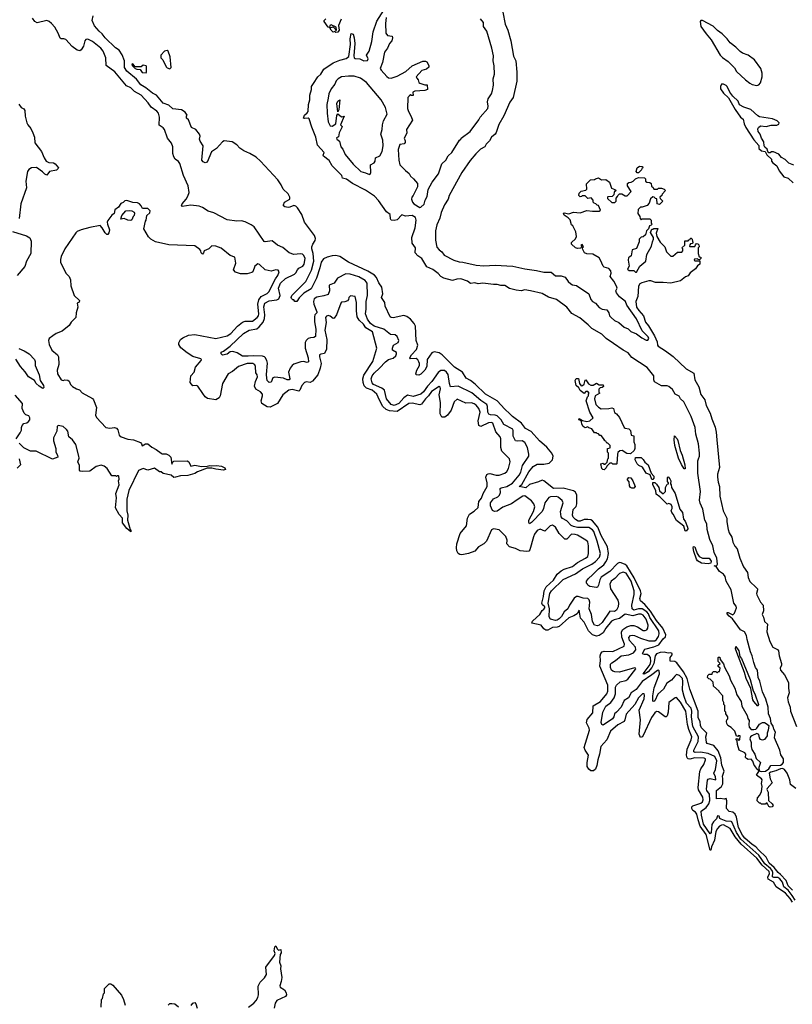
# Model space of a CAD drawing. Extents: x 2386897 to 2565480, y 579156 to 761880.
# Tile 67 of 191: x 2447511 to 2455608, y 697665 to 707975. Entities that reach past the tile are written whole.
import ezdxf

# ---------------------------------------------------------------- set-up
doc = ezdxf.new("R2010")
doc.units = 0

msp = doc.modelspace()

# ---------------------------------------------------------------- linework, layer by layer
at = {"layer": '0CON10XD'}
for points in [[(2450657, 705375), (2450623, 705267), (2450565, 705156), (2450490, 705110), (2450439, 705061), (2450415, 705024), (2450394, 705024), (2450385, 705040), (2450375, 705040), (2450360, 705055), (2450357, 705065), (2450364, 705085), (2450510, 705235), (2450569, 705351), (2450592, 705445), (2450587, 705525), (2450571, 705575), (2450571, 705595), (2450582, 705625), (2450609, 705661), (2450612, 705685), (2450602, 705715), (2450495, 705855), (2450466, 705935), (2450423, 706005), (2450405, 706021), (2450385, 706028), (2450342, 706012), (2450325, 706009), (2450291, 706015), (2450277, 706025), (2450274, 706035), (2450285, 706065), (2450341, 706095), (2450343, 706115), (2450325, 706150), (2450271, 706201), (2450251, 706245), (2450215, 706298), (2450035, 706494), (2449988, 706535), (2449924, 706575), (2449861, 706601), (2449819, 706629), (2449785, 706665), (2449736, 706696), (2449655, 706705), (2449635, 706696), (2449573, 706627), (2449520, 706590), (2449476, 706484), (2449454, 706476), (2449434, 706485), (2449419, 706505), (2449434, 706655), (2449402, 706702), (2449396, 706725), (2449402, 706755), (2449396, 706776), (2449356, 706826), (2449312, 706845), (2449280, 706925), (2449260, 706945), (2449260, 706965), (2449267, 706975), (2449246, 707006), (2449205, 707032), (2449115, 707043), (2449075, 707081), (2449015, 707102), (2448944, 707184), (2448901, 707205), (2448832, 707262), (2448782, 707292), (2448735, 707353), (2448635, 707436), (2448611, 707475), (2448610, 707545), (2448586, 707606), (2448553, 707655), (2448515, 707679), (2448407, 707785), (2448376, 707826), (2448345, 707853), (2448295, 707912), (2448272, 707965), (2448280, 708015)], [(2453735, 704583), (2453656, 704635), (2453611, 704681), (2453505, 704740), (2453469, 704779), (2453382, 704852), (2453298, 704898), (2453246, 704966), (2453135, 705046), (2453051, 705071), (2452985, 705108), (2452865, 705136), (2452805, 705146), (2452765, 705137), (2452715, 705143), (2452645, 705160), (2452595, 705190), (2452552, 705192), (2452515, 705203), (2452475, 705202), (2452365, 705216), (2452315, 705208), (2452279, 705219), (2452235, 705214), (2452205, 705237), (2452135, 705262), (2452092, 705258), (2452045, 705244), (2451955, 705267), (2451924, 705284), (2451897, 705317), (2451839, 705359), (2451777, 705387), (2451725, 705475), (2451682, 705502), (2451654, 705534), (2451658, 705585), (2451623, 705635), (2451620, 705695), (2451654, 705795), (2451666, 705875), (2451659, 705905), (2451625, 705923), (2451555, 705918), (2451515, 705930), (2451465, 705880), (2451435, 705871), (2451405, 705874), (2451395, 705890), (2451392, 705935), (2451355, 705964), (2451270, 706080), (2451228, 706128), (2451135, 706191), (2451000, 706260), (2450935, 706305), (2450895, 706314), (2450888, 706345), (2450785, 706445), (2450755, 706499), (2450694, 706545), (2450691, 706555), (2450701, 706585), (2450632, 706662), (2450613, 706745), (2450571, 706851), (2450545, 706935), (2450535, 706944), (2450495, 706939), (2450484, 706944), (2450494, 706975), (2450525, 706998), (2450533, 707015), (2450539, 707085), (2450553, 707135), (2450553, 707185), (2450569, 707245), (2450569, 707275), (2450591, 707305), (2450637, 707375), (2450666, 707404), (2450698, 707455), (2450795, 707522), (2450865, 707551), (2450932, 707568), (2450959, 707591), (2450979, 707715), (2450975, 707775), (2450985, 707830), (2451005, 707822), (2451015, 707785), (2451022, 707725), (2451013, 707595), (2451017, 707577), (2451025, 707570), (2451074, 707564), (2451118, 707545), (2451155, 707546), (2451164, 707565), (2451146, 707605), (2451174, 707646), (2451202, 707748), (2451215, 707847), (2451255, 707958), (2451326, 708074)], [(2452575, 708054), (2452599, 707929), (2452625, 707865), (2452656, 707755), (2452684, 707594), (2452710, 707545), (2452722, 707425), (2452719, 707331), (2452681, 707159), (2452648, 707112), (2452585, 706968), (2452531, 706879), (2452503, 706795), (2452492, 706775), (2452456, 706744), (2452435, 706705), (2452400, 706670), (2452384, 706645), (2452341, 706619), (2452290, 706570), (2452231, 706499), (2452146, 706375), (2452013, 706135), (2452000, 706095), (2451963, 706037), (2451927, 705955), (2451913, 705895), (2451884, 705825), (2451870, 705765), (2451868, 705665), (2451884, 705594), (2451905, 705564), (2451935, 705545), (2451958, 705508), (2452062, 705455), (2452115, 705439), (2452155, 705436), (2452295, 705405), (2452375, 705398), (2452495, 705403), (2452677, 705393), (2452805, 705365), (2452925, 705350), (2453005, 705330), (2453081, 705331), (2453125, 705294), (2453185, 705291), (2453227, 705277), (2453258, 705235), (2453285, 705210), (2453305, 705200), (2453345, 705193), (2453475, 705105), (2453495, 705045), (2453514, 705024), (2453545, 705005), (2453585, 704961), (2453615, 704943), (2453665, 704938), (2453685, 704905), (2453692, 704875), (2453708, 704855), (2453745, 704826), (2453789, 704805), (2453846, 704755), (2453886, 704736), (2453915, 704709), (2453975, 704685), (2454032, 704642), (2454075, 704618), (2454095, 704619), (2454103, 704635), (2454096, 704655), (2454035, 704715), (2453975, 704844), (2453873, 704985), (2453861, 705025), (2453795, 705073), (2453765, 705115), (2453758, 705135), (2453771, 705165), (2453766, 705185), (2453736, 705236), (2453698, 705285), (2453709, 705321), (2453706, 705346), (2453685, 705371), (2453635, 705384), (2453625, 705394), (2453598, 705458), (2453582, 705482), (2453518, 705518), (2453455, 705524), (2453431, 705535), (2453410, 705575), (2453412, 705588), (2453420, 705595), (2453405, 705620), (2453390, 705615), (2453400, 705605), (2453398, 705592), (2453387, 705583), (2453355, 705580), (2453335, 705587), (2453295, 705623), (2453295, 705640), (2453335, 705680), (2453347, 705705), (2453338, 705755), (2453307, 705817), (2453292, 705825), (2453280, 705880), (2453260, 705900), (2453217, 705927), (2453208, 705945), (2453215, 705952), (2453265, 705943), (2453315, 705960), (2453385, 705952), (2453455, 705978), (2453515, 705970), (2453585, 705970), (2453598, 705982), (2453578, 706028), (2453562, 706032), (2453548, 706048), (2453532, 706052), (2453520, 706065), (2453520, 706085), (2453498, 706108), (2453465, 706102), (2453435, 706130), (2453405, 706130), (2453398, 706122), (2453385, 706120), (2453370, 706135), (2453375, 706160), (2453395, 706180), (2453445, 706190), (2453455, 706200), (2453450, 706255), (2453493, 706297), (2453535, 706300), (2453545, 706310), (2453575, 706318), (2453608, 706298), (2453655, 706302), (2453690, 706275), (2453712, 706212), (2453748, 706198), (2453760, 706185), (2453742, 706168), (2453738, 706142), (2453718, 706122), (2453675, 706120), (2453670, 706115), (2453672, 706102), (2453715, 706060), (2453748, 706062), (2453760, 706075), (2453760, 706105), (2453777, 706123), (2453780, 706135), (2453798, 706152), (2453822, 706152), (2453855, 706132), (2453878, 706132), (2453920, 706175), (2453880, 706235), (2453882, 706258), (2453895, 706270), (2453917, 706273), (2453940, 706285), (2453965, 706308), (2453995, 706322), (2454058, 706318), (2454068, 706308), (2454070, 706285), (2454082, 706272), (2454115, 706270), (2454128, 706258), (2454133, 706233), (2454148, 706218), (2454155, 706200), (2454195, 706200), (2454205, 706210), (2454235, 706210), (2454265, 706200), (2454280, 706185), (2454242, 706148), (2454240, 706135), (2454220, 706115), (2454222, 706102), (2454250, 706075), (2454215, 706040), (2454190, 706045), (2454188, 706098), (2454172, 706102), (2454158, 706118), (2454145, 706120), (2454122, 706098), (2454107, 706053), (2454085, 706030), (2454035, 706010), (2454015, 706010), (2453993, 705987), (2453990, 705945), (2454010, 705915), (2454012, 705892), (2454025, 705880), (2454035, 705890), (2454115, 705890), (2454130, 705875), (2454130, 705845), (2454140, 705835), (2454128, 705822), (2454110, 705815), (2454100, 705785), (2454080, 705765), (2454068, 705722), (2454045, 705700), (2454022, 705698), (2454003, 705677), (2454002, 705648), (2453975, 705580), (2453930, 705565), (2453917, 705503), (2453905, 705490), (2453890, 705485), (2453888, 705455), (2453898, 705395), (2453882, 705362), (2453898, 705348), (2453945, 705348), (2453965, 705330), (2453975, 705330), (2454008, 705395), (2454072, 705445), (2454083, 705515), (2454132, 705605), (2454141, 705649), (2454152, 705675), (2454152, 705695), (2454122, 705745), (2454135, 705780), (2454145, 705780), (2454155, 705790), (2454198, 705788), (2454182, 705738), (2454186, 705706), (2454224, 705644), (2454272, 705595), (2454290, 705545), (2454335, 705500), (2454355, 705500), (2454405, 705540), (2454448, 705542), (2454460, 705555), (2454460, 705575), (2454450, 705585), (2454480, 705615), (2454482, 705658), (2454515, 705660), (2454522, 705668), (2454538, 705672), (2454542, 705688), (2454548, 705688), (2454557, 705677), (2454562, 705652), (2454570, 705645), (2454558, 705632), (2454542, 705628), (2454532, 705618), (2454530, 705605), (2454535, 705600), (2454585, 705600), (2454592, 705618), (2454605, 705630), (2454618, 705628), (2454628, 705618), (2454630, 705595), (2454620, 705585), (2454620, 705525), (2454632, 705492), (2454648, 705488), (2454650, 705475), (2454635, 705460), (2454622, 705462), (2454615, 705470), (2454582, 705468), (2454580, 705455), (2454585, 705450), (2454638, 705448), (2454638, 705415), (2454614, 705396), (2454592, 705365), (2454538, 705325), (2454515, 705293), (2454489, 705281), (2454435, 705239), (2454335, 705216), (2454254, 705224), (2454175, 705223), (2454125, 705241), (2454105, 705241), (2454030, 705220), (2454011, 705209), (2453997, 705185), (2453987, 705075), (2453968, 705025), (2453975, 704965), (2453998, 704928), (2454048, 704875), (2454068, 704808), (2454099, 704769), (2454162, 704665), (2454192, 704602), (2454195, 704565), (2454202, 704555), (2454279, 704509), (2454359, 704449), (2454495, 704318), (2454576, 704275), (2454585, 704205), (2454629, 704129), (2454650, 704050), (2454690, 703995), (2454706, 703935), (2454747, 703855), (2454764, 703794), (2454798, 703708), (2454810, 703655), (2454815, 703575), (2454843, 703285), (2454825, 703215), (2454823, 703183), (2454831, 703131), (2454845, 703085), (2454847, 702985), (2454882, 702832), (2454921, 702755), (2454920, 702715), (2454934, 702635), (2454945, 702600), (2454974, 702555), (2454984, 702504), (2455005, 702461), (2455029, 702435), (2455056, 702335), (2455096, 702246), (2455138, 702185), (2455146, 702135), (2455162, 702092), (2455228, 702028), (2455241, 702015), (2455242, 702005), (2455232, 701965), (2455235, 701951), (2455275, 701875), (2455303, 701843), (2455304, 701785), (2455290, 701745), (2455307, 701717), (2455315, 701674), (2455347, 701645), (2455342, 701565), (2455372, 701465), (2455403, 701403), (2455451, 701381), (2455463, 701365), (2455468, 701315), (2455495, 701235), (2455495, 701215), (2455481, 701185), (2455484, 701165), (2455524, 701115), (2455568, 701035), (2455566, 700975), (2455575, 700925), (2455557, 700875), (2455563, 700833), (2455584, 700775), (2455588, 700735), (2455653, 700573)], [(2449905, 704452), (2449845, 704453), (2449791, 704485), (2449745, 704500), (2449715, 704496), (2449685, 704474), (2449635, 704461), (2449622, 704475), (2449622, 704495), (2449646, 704504), (2449715, 704557), (2449855, 704689), (2449915, 704722), (2449995, 704738), (2450022, 704758), (2450061, 704809), (2450075, 704845), (2450079, 704885), (2450071, 704969), (2450081, 705005), (2450125, 705032), (2450205, 705042), (2450228, 705052), (2450240, 705085), (2450223, 705165), (2450244, 705215), (2450297, 705263), (2450390, 705310), (2450406, 705325), (2450423, 705357), (2450436, 705374), (2450478, 705395), (2450492, 705415), (2450502, 705475), (2450489, 705505), (2450475, 705518), (2450455, 705523), (2450385, 705516), (2450335, 705534), (2450268, 705588), (2450213, 705613), (2450155, 705658), (2450085, 705647), (2450072, 705652), (2449967, 705807), (2449938, 705828), (2449875, 705857), (2449835, 705869), (2449785, 705866), (2449685, 705880), (2449545, 705951), (2449485, 705970), (2449428, 706008), (2449392, 706022), (2449305, 706033), (2449215, 706020), (2449207, 706027), (2449212, 706045), (2449254, 706095), (2449273, 706127), (2449286, 706165), (2449278, 706235), (2449228, 706345), (2449190, 706470), (2449175, 706490), (2449141, 706515), (2449125, 706540), (2449115, 706575), (2449115, 706645), (2449102, 706682), (2449060, 706735), (2449029, 706825), (2449013, 706843), (2448971, 706871), (2448975, 706955), (2448965, 706995), (2448948, 707018), (2448889, 707059), (2448859, 707105), (2448785, 707184), (2448713, 707223), (2448675, 707262), (2448631, 707281), (2448508, 707428), (2448416, 707496), (2448412, 707575), (2448385, 707644), (2448362, 707675), (2448275, 707747), (2448225, 707772), (2448205, 707769), (2448195, 707755), (2448181, 707699), (2448155, 707660), (2448141, 707649), (2448115, 707657), (2448062, 707695), (2447995, 707767), (2447975, 707775), (2447947, 707775), (2447935, 707782), (2447914, 707835), (2447878, 707895), (2447846, 707935), (2447821, 707955), (2447795, 707966), (2447695, 707943), (2447668, 707955), (2447645, 707990)], [(2450879, 707981), (2450852, 707915), (2450860, 707865), (2450845, 707843), (2450825, 707842), (2450815, 707850), (2450797, 707843), (2450774, 707865), (2450762, 707888), (2450795, 707900), (2450818, 707878), (2450825, 707860), (2450830, 707865), (2450828, 707898), (2450775, 707922), (2450760, 707915), (2450758, 707892), (2450745, 707898), (2450702, 707955), (2450702, 707968), (2450720, 707985)], [(2451351, 707999), (2451344, 707935), (2451347, 707835), (2451365, 707809), (2451413, 707803), (2451417, 707785), (2451409, 707755), (2451386, 707724), (2451364, 707676), (2451333, 707635), (2451312, 707525), (2451289, 707465), (2451299, 707445), (2451359, 707379), (2451376, 707366), (2451404, 707364), (2451468, 707382), (2451558, 707432), (2451625, 707492), (2451735, 707540), (2451765, 707542), (2451779, 707535), (2451799, 707495), (2451798, 707478), (2451775, 707458), (2451725, 707444), (2451666, 707375), (2451671, 707361), (2451688, 707345), (2451695, 707318), (2451705, 707309), (2451755, 707294), (2451782, 707292), (2451786, 707244), (2451755, 707232), (2451650, 707225), (2451630, 707215), (2451635, 707180), (2451615, 707180), (2451605, 707190), (2451580, 707160), (2451576, 707045), (2451584, 707015), (2451615, 706962), (2451626, 706924), (2451563, 706825), (2451568, 706785), (2451539, 706735), (2451552, 706705), (2451552, 706688), (2451540, 706675), (2451495, 706667), (2451478, 706615), (2451484, 706505), (2451495, 706455), (2451554, 706394), (2451593, 706365), (2451607, 706337), (2451639, 706309), (2451678, 706258), (2451679, 706225), (2451636, 706135), (2451620, 706115), (2451616, 706095), (2451626, 706065), (2451641, 706045), (2451705, 706008), (2451715, 706010), (2451748, 706042), (2451760, 706085), (2451781, 706125), (2451792, 706195), (2451833, 706275), (2451898, 706362), (2451936, 706464), (2451975, 706505), (2452002, 706548), (2452041, 706585), (2452120, 706715), (2452135, 706722), (2452138, 706735), (2452230, 706805), (2452321, 706925), (2452336, 706954), (2452415, 707044), (2452421, 707071), (2452413, 707115), (2452420, 707145), (2452455, 707197), (2452467, 707233), (2452475, 707290), (2452474, 707355), (2452485, 707405), (2452483, 707493), (2452473, 707545), (2452475, 707595), (2452460, 707675), (2452407, 707855), (2452373, 707905), (2452370, 707945), (2452340, 707985)], [(2455235, 707284), (2455258, 707292), (2455275, 707312), (2455291, 707375), (2455291, 707415), (2455276, 707465), (2455212, 707555), (2455145, 707605), (2455085, 707624), (2455060, 707640), (2455015, 707686), (2454955, 707734), (2454925, 707775), (2454874, 707825), (2454822, 707862), (2454777, 707907), (2454665, 707966), (2454650, 707965), (2454642, 707955), (2454650, 707905), (2454705, 707825), (2454756, 707765), (2454852, 707602), (2454875, 707579), (2454935, 707538), (2455000, 707470), (2455023, 707433), (2455117, 707345), (2455161, 707311), (2455187, 707297), (2455235, 707284)], [(2449085, 707460), (2449100, 707475), (2449089, 707585), (2449066, 707645), (2449055, 707652), (2449030, 707645), (2448990, 707605), (2448990, 707575), (2449010, 707555), (2449045, 707480), (2449055, 707470), (2449085, 707460)], [(2448835, 707420), (2448840, 707425), (2448840, 707485), (2448835, 707490), (2448805, 707500), (2448785, 707480), (2448722, 707482), (2448695, 707512), (2448685, 707510), (2448688, 707495), (2448720, 707465), (2448740, 707455), (2448772, 707452), (2448795, 707423), (2448835, 707420)], [(2451175, 706354), (2451185, 706358), (2451192, 706375), (2451186, 706454), (2451227, 706475), (2451237, 706495), (2451241, 706529), (2451285, 706548), (2451308, 706595), (2451321, 706655), (2451316, 706715), (2451294, 706776), (2451311, 706825), (2451313, 706873), (2451325, 706915), (2451362, 706985), (2451345, 707056), (2451299, 707135), (2451146, 707316), (2451081, 707361), (2451015, 707383), (2450955, 707383), (2450885, 707375), (2450847, 707355), (2450828, 707335), (2450812, 707298), (2450775, 707250), (2450752, 707198), (2450745, 707153), (2450731, 707085), (2450734, 706995), (2450745, 706905), (2450765, 706864), (2450785, 706859), (2450824, 706886), (2450835, 706970), (2450845, 706990), (2450885, 706958), (2450910, 706965), (2450873, 706875), (2450890, 706855), (2450888, 706845), (2450860, 706790), (2450851, 706749), (2450831, 706739), (2450834, 706725), (2450863, 706703), (2450878, 706645), (2450898, 706618), (2450922, 706562), (2451005, 706461), (2451085, 706385), (2451135, 706372), (2451175, 706354)], [(2455622, 706452), (2455571, 706471), (2455532, 706512), (2455495, 706532), (2455465, 706568), (2455412, 706592), (2455388, 706592), (2455375, 706580), (2455362, 706582), (2455350, 706595), (2455345, 706620), (2455319, 706639), (2455311, 706655), (2455308, 706695), (2455284, 706734), (2455270, 706775), (2455249, 706805), (2455247, 706833), (2455253, 706847), (2455275, 706862), (2455333, 706857), (2455385, 706872), (2455445, 706872), (2455465, 706880), (2455470, 706895), (2455450, 706915), (2455400, 706935), (2455265, 706957), (2455245, 706968), (2455172, 707035), (2455098, 707058), (2455055, 707082), (2455040, 707120), (2454984, 707174), (2454954, 707215), (2454926, 707275), (2454915, 707284), (2454885, 707300), (2454865, 707300), (2454854, 707276), (2454855, 707252), (2454885, 707206), (2454937, 707157), (2455008, 707035), (2455065, 706954), (2455094, 706934), (2455104, 706885), (2455121, 706845), (2455205, 706716), (2455257, 706657), (2455256, 706625), (2455285, 706603), (2455323, 706593), (2455341, 706561), (2455390, 706515), (2455390, 706495), (2455402, 706475), (2455445, 706443), (2455471, 706391), (2455520, 706330), (2455564, 706314), (2455615, 706267)], [(2447501, 707091), (2447526, 707056), (2447555, 707040), (2447566, 707025), (2447567, 706965), (2447585, 706895), (2447595, 706874), (2447629, 706835), (2447650, 706790), (2447665, 706745), (2447669, 706685), (2447741, 706595), (2447768, 706528), (2447790, 706495), (2447815, 706479), (2447867, 706475), (2447883, 706465), (2447916, 706425), (2447914, 706415), (2447895, 706399), (2447824, 706386), (2447795, 706348), (2447775, 706356), (2447751, 706381), (2447686, 706426), (2447635, 706422), (2447608, 706405), (2447594, 706385), (2447576, 706284), (2447584, 706215), (2447524, 706046), (2447507, 705893)], [(2450845, 707010), (2450836, 707096), (2450845, 707120), (2450865, 707137), (2450855, 707030), (2450845, 707010)], [(2453995, 706370), (2453982, 706372), (2453970, 706385), (2453980, 706425), (2454005, 706440), (2454038, 706438), (2454040, 706425), (2454032, 706418), (2454028, 706402), (2453995, 706370)], [(2453458, 700648), (2453516, 700715), (2453521, 700789), (2453596, 700834), (2453664, 700915), (2453675, 700944), (2453675, 701005), (2453591, 701205), (2453599, 701265), (2453595, 701315), (2453601, 701339), (2453615, 701355), (2453635, 701362), (2453725, 701358), (2453845, 701415), (2453848, 701435), (2453820, 701510), (2453818, 701565), (2453832, 701588), (2453875, 701618), (2453915, 701631), (2453945, 701631), (2453985, 701618), (2454045, 701580), (2454065, 701578), (2454084, 701586), (2454095, 701605), (2454097, 701635), (2454076, 701696), (2454045, 701738), (2454025, 701751), (2453995, 701751), (2453935, 701734), (2453855, 701750), (2453796, 701704), (2453740, 701690), (2453714, 701676), (2453652, 701605), (2453624, 701556), (2453585, 701526), (2453555, 701520), (2453515, 701535), (2453471, 701575), (2453426, 701666), (2453389, 701709), (2453375, 701792), (2453352, 701755), (2453318, 701732), (2453265, 701712), (2453165, 701621), (2453145, 701613), (2453095, 701611), (2453045, 701583), (2453025, 701584), (2453005, 701595), (2452975, 701635), (2452877, 701655), (2452884, 701675), (2452928, 701715), (2452962, 701748), (2452985, 701788), (2453005, 701801), (2453014, 701815), (2453013, 701825), (2452989, 701849), (2452983, 701865), (2453001, 701935), (2453008, 701995), (2453027, 702035), (2453104, 702105), (2453143, 702167), (2453185, 702205), (2453215, 702221), (2453305, 702250), (2453358, 702292), (2453441, 702335), (2453463, 702355), (2453471, 702385), (2453473, 702465), (2453465, 702506), (2453445, 702524), (2453355, 702576), (2453332, 702585), (2453295, 702588), (2453246, 702534), (2453225, 702535), (2453165, 702595), (2453125, 702662), (2453095, 702682), (2453070, 702675), (2453015, 702618), (2452965, 702639), (2452934, 702625), (2452905, 702586), (2452895, 702561), (2452857, 702425), (2452845, 702411), (2452825, 702406), (2452755, 702414), (2452705, 702437), (2452645, 702454), (2452616, 702485), (2452621, 702525), (2452604, 702564), (2452535, 702633), (2452475, 702643), (2452455, 702632), (2452404, 702515), (2452374, 702486), (2452320, 702455), (2452282, 702408), (2452215, 702386), (2452145, 702372), (2452125, 702374), (2452105, 702385), (2452092, 702412), (2452087, 702445), (2452091, 702485), (2452126, 702595), (2452194, 702676), (2452205, 702755), (2452225, 702796), (2452275, 702829), (2452314, 702866), (2452322, 702928), (2452351, 702965), (2452368, 703015), (2452408, 703085), (2452411, 703125), (2452397, 703185), (2452405, 703211), (2452419, 703221), (2452437, 703223), (2452505, 703205), (2452535, 703204), (2452595, 703226), (2452615, 703244), (2452634, 703275), (2452652, 703345), (2452644, 703375), (2452562, 703455), (2452552, 703495), (2452553, 703585), (2452545, 703606), (2452500, 703660), (2452470, 703750), (2452455, 703758), (2452425, 703755), (2452345, 703715), (2452322, 703725), (2452316, 703776), (2452335, 703865), (2452321, 703905), (2452295, 703939), (2452275, 703952), (2452245, 703962), (2452185, 703961), (2452095, 704001), (2452065, 703975), (2452032, 703885), (2451995, 703833), (2451965, 703811), (2451935, 703811), (2451918, 703848), (2451920, 703965), (2451905, 704045), (2451920, 704110), (2451916, 704126), (2451905, 704134), (2451825, 704081), (2451795, 704035), (2451764, 704005), (2451722, 703948), (2451705, 703941), (2451625, 703958), (2451589, 703955), (2451465, 703871), (2451388, 703878), (2451352, 703892), (2451317, 703925), (2451282, 703992), (2451254, 704055), (2451205, 704094), (2451145, 704115), (2451122, 704142), (2451109, 704175), (2451107, 704215), (2451118, 704252), (2451213, 704395), (2451254, 704535), (2451209, 704705), (2451139, 704749), (2451115, 704786), (2451070, 704830), (2451049, 704865), (2451040, 704925), (2451041, 705015), (2451026, 705076), (2450978, 705082), (2450960, 705065), (2450958, 705045), (2450945, 705032), (2450919, 705021), (2450885, 705017), (2450875, 705007), (2450832, 704885), (2450805, 704850), (2450795, 704847), (2450765, 704871), (2450745, 704876), (2450725, 704871), (2450716, 704855), (2450724, 704804), (2450709, 704725), (2450729, 704625), (2450725, 704525), (2450705, 704481), (2450665, 704473), (2450654, 704465), (2450652, 704445), (2450670, 704375), (2450661, 704325), (2450635, 704256), (2450580, 704190), (2450555, 704175), (2450515, 704182), (2450494, 704176), (2450466, 704144), (2450448, 704095), (2450435, 704085), (2450365, 704102), (2450333, 704097), (2450269, 704045), (2450211, 703955), (2450135, 703917), (2450105, 703921), (2450050, 703955), (2450040, 703985), (2450055, 704035), (2450055, 704055), (2450035, 704079), (2449985, 704107), (2449973, 704137), (2449983, 704185), (2450002, 704235), (2449999, 704255), (2449987, 704277), (2449983, 704345), (2449975, 704361), (2449955, 704375), (2449895, 704375), (2449805, 704344), (2449740, 704290), (2449695, 704266), (2449636, 704164), (2449613, 704035), (2449602, 704015), (2449565, 703994), (2449479, 704009), (2449456, 704025), (2449429, 704059), (2449379, 704139), (2449365, 704146), (2449325, 704141), (2449297, 704177), (2449303, 704245), (2449338, 704285), (2449352, 704335), (2449413, 704405), (2449417, 704417), (2449408, 704425), (2449325, 704449), (2449265, 704485), (2449198, 704538), (2449179, 704575), (2449178, 704592), (2449184, 704605), (2449197, 704625), (2449222, 704645), (2449280, 704670), (2449345, 704677), (2449565, 704638), (2449685, 704666), (2449725, 704688), (2449794, 704766), (2449845, 704808), (2449875, 704818), (2449951, 704819), (2449999, 704855), (2450015, 704875), (2450018, 704895), (2450008, 704995), (2450017, 705043), (2450043, 705077), (2450105, 705107), (2450121, 705125), (2450190, 705260), (2450215, 705295), (2450229, 705335), (2450221, 705351), (2450195, 705356), (2450145, 705342), (2450085, 705354), (2450025, 705410), (2450005, 705419), (2449974, 705395), (2449954, 705336), (2449944, 705326), (2449895, 705314), (2449825, 705314), (2449772, 705332), (2449752, 705355), (2449776, 705425), (2449765, 705488), (2449718, 705505), (2449622, 705582), (2449565, 705602), (2449525, 705608), (2449494, 705576), (2449444, 705556), (2449437, 705533), (2449425, 705520), (2449413, 705533), (2449410, 705555), (2449399, 705569), (2449347, 705607), (2449075, 705617), (2448935, 705650), (2448885, 705678), (2448861, 705701), (2448812, 705785), (2448830, 705865), (2448838, 705875), (2448843, 705925), (2448875, 705954), (2448880, 705975), (2448855, 705998), (2448799, 705999), (2448783, 706025), (2448765, 706048), (2448745, 706058), (2448695, 706060), (2448635, 706082), (2448612, 706078), (2448595, 706060), (2448571, 706049), (2448545, 706012), (2448508, 705985), (2448500, 705945), (2448475, 705928), (2448435, 705872), (2448429, 705855), (2448431, 705835), (2448451, 705775), (2448446, 705744), (2448435, 705727), (2448425, 705726), (2448405, 705742), (2448377, 705797), (2448355, 705819), (2448245, 705799), (2448155, 705774), (2448115, 705757), (2448098, 705742), (2447985, 705577), (2447946, 705495), (2447939, 705465), (2447940, 705435), (2447995, 705320), (2448030, 705285), (2448045, 705250), (2448047, 705187), (2448082, 705085), (2448137, 705035), (2448133, 705017), (2448112, 705005), (2448120, 704965), (2448103, 704905), (2448098, 704855), (2448051, 704809), (2448029, 704771), (2447955, 704713), (2447892, 704688), (2447858, 704665), (2447820, 704635), (2447814, 704616), (2447820, 704575), (2447849, 704515), (2447906, 704466), (2447918, 704445), (2447920, 704365), (2447902, 704305), (2447906, 704265), (2447945, 704204), (2447965, 704196), (2447985, 704203), (2448015, 704201), (2448028, 704188), (2448043, 704155), (2448063, 704135), (2448105, 704110), (2448138, 704098), (2448165, 704068), (2448275, 704009), (2448286, 703995), (2448316, 703915), (2448305, 703835), (2448315, 703808), (2448415, 703703), (2448455, 703696), (2448506, 703704), (2448525, 703697), (2448541, 703681), (2448554, 703625), (2448575, 703606), (2448645, 703584), (2448704, 703574), (2448776, 703546), (2448788, 703535), (2448795, 703513), (2448828, 703532), (2448855, 703534), (2448895, 703500), (2448942, 703475), (2448993, 703435), (2449005, 703429), (2449045, 703428), (2449074, 703415), (2449094, 703395), (2449105, 703320), (2449112, 703338), (2449127, 703353), (2449265, 703355), (2449285, 703345), (2449305, 703300), (2449345, 703311), (2449415, 703297), (2449475, 703300), (2449505, 703308), (2449525, 703303), (2449573, 703307), (2449625, 703300), (2449661, 703281), (2449668, 703265), (2449645, 703257), (2449567, 703267), (2449525, 703279), (2449475, 703278), (2449375, 703242), (2449345, 703222), (2449273, 703203), (2449195, 703200), (2449145, 703183), (2449125, 703182), (2449097, 703207), (2449013, 703223), (2448995, 703240), (2448975, 703240), (2448925, 703277), (2448855, 703256), (2448805, 703274), (2448755, 703255), (2448653, 703045), (2448635, 702955), (2448632, 702832), (2448643, 702785), (2448641, 702735), (2448668, 702638), (2448677, 702625), (2448675, 702612), (2448635, 702647), (2448587, 702705), (2448589, 702755), (2448555, 702794), (2448516, 702865), (2448527, 702967), (2448520, 703015), (2448554, 703105), (2448548, 703145), (2448552, 703162)], [(2448675, 705871), (2448645, 705874), (2448605, 705893), (2448570, 705885), (2448580, 705925), (2448625, 705973), (2448665, 705978), (2448685, 705972), (2448709, 705959), (2448715, 705950), (2448712, 705925), (2448700, 705915), (2448685, 705878), (2448675, 705871)], [(2447437, 705757), (2447581, 705711), (2447619, 705689), (2447631, 705655), (2447626, 705525), (2447584, 705446), (2447565, 705392), (2447483, 705297)], [(2455609, 698859), (2455565, 698905), (2455542, 698962), (2455485, 699025), (2455458, 699045), (2455417, 699097), (2455365, 699142), (2455333, 699205), (2455253, 699283), (2455225, 699312), (2455185, 699339), (2455111, 699405), (2455085, 699436), (2455045, 699515), (2455023, 699625), (2455009, 699655), (2454985, 699676), (2454945, 699682), (2454917, 699715), (2454922, 699795), (2454915, 699818), (2454895, 699812), (2454855, 699820), (2454812, 699815), (2454813, 699905), (2454864, 699946), (2454878, 699972), (2454881, 700025), (2454875, 700055), (2454892, 700105), (2454868, 700168), (2454857, 700247), (2454829, 700319), (2454785, 700374), (2454716, 700395), (2454707, 700405), (2454701, 700465), (2454710, 700505), (2454655, 700560), (2454645, 700585), (2454642, 700625), (2454622, 700665), (2454622, 700735), (2454534, 700964), (2454504, 701075), (2454467, 701147), (2454399, 701239), (2454375, 701255), (2454328, 701258), (2454326, 701295), (2454347, 701323), (2454347, 701337), (2454335, 701346), (2454305, 701340), (2454263, 701353), (2454221, 701349), (2454185, 701335), (2454170, 701315), (2454157, 701235), (2454135, 701190), (2454098, 701145), (2454055, 701121), (2454046, 701125), (2454118, 701222), (2454124, 701255), (2454120, 701295), (2454111, 701311), (2454085, 701326), (2454055, 701327), (2454040, 701330), (2454037, 701337), (2454062, 701385), (2454155, 701409), (2454210, 701430), (2454255, 701492), (2454278, 701512), (2454283, 701535), (2454250, 701605), (2454185, 701683), (2454121, 701781), (2454061, 701851), (2454018, 701888), (2454011, 701915), (2454023, 701965), (2454018, 701995), (2453951, 702131), (2453875, 702255), (2453855, 702271), (2453815, 702289), (2453795, 702290), (2453775, 702282), (2453695, 702195), (2453604, 702136), (2453591, 702109), (2453578, 702055), (2453566, 702034), (2453555, 702028), (2453485, 702039), (2453464, 702054), (2453462, 702065), (2453452, 702075), (2453450, 702095), (2453471, 702125), (2453515, 702161), (2453575, 702226), (2453634, 702266), (2453655, 702298), (2453670, 702330), (2453681, 702385), (2453672, 702455), (2453606, 702575), (2453570, 702660), (2453515, 702727), (2453495, 702739), (2453465, 702742), (2453425, 702740), (2453385, 702725), (2453365, 702725), (2453335, 702740), (2453310, 702765), (2453303, 702785), (2453311, 702845), (2453341, 702879), (2453349, 702905), (2453350, 702995), (2453335, 703029), (2453313, 703043), (2453205, 703069), (2453104, 703065), (2453005, 703146), (2452985, 703154), (2452946, 703134), (2452855, 703106), (2452815, 703073), (2452744, 703085), (2452773, 703107), (2452845, 703240), (2452893, 703297), (2452935, 703321), (2453005, 703319), (2453058, 703332), (2453093, 703365), (2453100, 703405), (2453086, 703436), (2453035, 703499), (2452958, 703565), (2452872, 703662), (2452813, 703693), (2452771, 703751), (2452675, 703820), (2452649, 703849), (2452594, 703895), (2452515, 703985), (2452394, 704054), (2452285, 704158), (2452235, 704195), (2452190, 704220), (2452150, 704285), (2452067, 704335), (2451937, 704467), (2451908, 704488), (2451855, 704498), (2451831, 704485), (2451782, 704418), (2451776, 704344), (2451756, 704304), (2451715, 704263), (2451695, 704254), (2451667, 704257), (2451662, 704265), (2451673, 704305), (2451700, 704355), (2451701, 704375), (2451695, 704393), (2451683, 704413), (2451665, 704428), (2451605, 704424), (2451599, 704435), (2451616, 704465), (2451669, 704521), (2451684, 704565), (2451664, 704615), (2451658, 704765), (2451644, 704795), (2451608, 704838), (2451568, 704868), (2451535, 704877), (2451425, 704852), (2451405, 704855), (2451394, 704865), (2451340, 704975), (2451339, 705015), (2451301, 705065), (2451318, 705105), (2451305, 705175), (2451275, 705220), (2451249, 705275), (2451228, 705298), (2451160, 705340), (2450955, 705437), (2450866, 705495), (2450825, 705505), (2450785, 705502), (2450732, 705488), (2450695, 705470), (2450669, 705435), (2450657, 705375)], [(2455639, 698755), (2455607, 698803), (2455565, 698859), (2455518, 698895), (2455504, 698945), (2455475, 698979), (2455455, 698992), (2455413, 698993), (2455400, 699000), (2455404, 699045), (2455398, 699065), (2455378, 699088), (2455318, 699135), (2455256, 699226), (2455069, 699395), (2455023, 699465), (2454975, 699574), (2454965, 699579), (2454915, 699582), (2454862, 699602), (2454849, 699609), (2454841, 699635), (2454825, 699638), (2454814, 699605), (2454783, 699577), (2454764, 699546), (2454756, 699464), (2454745, 699451), (2454675, 699550), (2454657, 699645), (2454652, 699688), (2454705, 699725), (2454731, 699765), (2454742, 699798), (2454741, 699865), (2454712, 699902), (2454707, 699917), (2454718, 700012), (2454725, 700021), (2454745, 700029), (2454806, 700015), (2454801, 700045), (2454785, 700085), (2454804, 700125), (2454817, 700215), (2454795, 700258), (2454725, 700291), (2454645, 700305), (2454591, 700301), (2454575, 700307), (2454574, 700325), (2454622, 700415), (2454623, 700465), (2454564, 700575), (2454551, 700675), (2454553, 700735), (2454546, 700765), (2454498, 700818), (2454473, 700887), (2454455, 700955), (2454461, 701045), (2454455, 701075), (2454425, 701109), (2454395, 701118), (2454375, 701102), (2454342, 701058), (2454294, 701026), (2454259, 700965), (2454199, 700911), (2454165, 700841), (2454155, 700836), (2454145, 700840), (2454145, 700895), (2454158, 700978), (2454214, 701125), (2454211, 701155), (2454205, 701162), (2454195, 701161), (2454137, 701113), (2454035, 701046), (2453970, 700960), (2453919, 700925), (2453891, 700875), (2453844, 700846), (2453814, 700776), (2453765, 700725), (2453745, 700705), (2453736, 700675), (2453722, 700655), (2453625, 700586), (2453613, 700593), (2453604, 700615), (2453623, 700725), (2453655, 700785), (2453706, 700825), (2453742, 700875), (2453755, 700915), (2453755, 700985), (2453765, 701007), (2453805, 701040), (2453863, 701057), (2453885, 701070), (2453967, 701177), (2453965, 701185), (2453955, 701187), (2453795, 701144), (2453746, 701145), (2453725, 701152), (2453711, 701165), (2453702, 701192), (2453703, 701225), (2453715, 701241), (2453756, 701264), (2453815, 701315), (2453895, 701323), (2453944, 701345), (2453968, 701375), (2453964, 701404), (2453900, 701475), (2453896, 701505), (2453911, 701525), (2453935, 701530), (2453954, 701526), (2454018, 701498), (2454105, 701472), (2454165, 701472), (2454185, 701484), (2454205, 701516), (2454213, 701545), (2454210, 701575), (2454116, 701716), (2454099, 701755), (2454083, 701775), (2454035, 701804), (2453995, 701805), (2453945, 701793), (2453930, 701805), (2453924, 701845), (2453949, 701955), (2453951, 701995), (2453919, 702095), (2453865, 702179), (2453835, 702188), (2453795, 702175), (2453748, 702122), (2453708, 702095), (2453695, 702065), (2453701, 702015), (2453778, 701895), (2453785, 701865), (2453781, 701825), (2453765, 701792), (2453745, 701777), (2453695, 701782), (2453615, 701664), (2453585, 701635), (2453565, 701627), (2453535, 701636), (2453514, 701674), (2453502, 701745), (2453478, 701805), (2453485, 701875), (2453480, 701900), (2453463, 701913), (2453415, 701918), (2453365, 701936), (2453345, 701935), (2453322, 701918), (2453274, 701845), (2453256, 701805), (2453215, 701775), (2453188, 701725), (2453165, 701701), (2453145, 701687), (2453125, 701682), (2453075, 701698), (2453061, 701721), (2453064, 701805), (2453050, 701865), (2453068, 701965), (2453085, 701995), (2453205, 702113), (2453335, 702171), (2453407, 702223), (2453505, 702275), (2453545, 702303), (2453587, 702345), (2453597, 702385), (2453563, 702515), (2453527, 702615), (2453515, 702632), (2453475, 702657), (2453355, 702659), (2453315, 702668), (2453290, 702680), (2453245, 702728), (2453200, 702750), (2453185, 702769), (2453178, 702825), (2453205, 702915), (2453195, 702940), (2453155, 702974), (2453135, 702981), (2453075, 702979), (2453055, 702971), (2453014, 702915), (2453001, 702855), (2452986, 702824), (2452875, 702710), (2452855, 702696), (2452845, 702708), (2452845, 702735), (2452896, 702824), (2452909, 702875), (2452898, 702905), (2452876, 702936), (2452805, 702989), (2452785, 702985), (2452725, 702948), (2452666, 702904), (2452575, 702872), (2452515, 702829), (2452485, 702825), (2452465, 702834), (2452443, 702883), (2452445, 702915), (2452475, 702957), (2452520, 702980), (2452538, 702995), (2452551, 703025), (2452547, 703065), (2452556, 703074), (2452615, 703086), (2452675, 703123), (2452745, 703204), (2452763, 703237), (2452780, 703305), (2452846, 703406), (2452848, 703425), (2452834, 703495), (2452805, 703546), (2452776, 703566), (2452725, 703560), (2452705, 703566), (2452682, 703615), (2452683, 703673), (2452677, 703687), (2452585, 703735), (2452555, 703785), (2452515, 703826), (2452495, 703835), (2452445, 703836), (2452426, 703845), (2452417, 703865), (2452412, 703925), (2452405, 703945), (2452345, 703987), (2452249, 704069), (2452105, 704138), (2452025, 704131), (2452014, 704164), (2452000, 704260), (2451985, 704285), (2451961, 704301), (2451925, 704301), (2451895, 704280), (2451830, 704185), (2451785, 704138), (2451743, 704077), (2451715, 704053), (2451635, 704028), (2451575, 704043), (2451536, 704015), (2451485, 703955), (2451435, 703934), (2451403, 703945), (2451355, 704006), (2451333, 704095), (2451307, 704115), (2451217, 704155), (2451203, 704173), (2451193, 704215), (2451203, 704245), (2451225, 704275), (2451283, 704327), (2451345, 704393), (2451375, 704415), (2451425, 704431), (2451452, 704455), (2451461, 704475), (2451460, 704490), (2451418, 704515), (2451416, 704535), (2451429, 704565), (2451478, 704595), (2451485, 704615), (2451466, 704656), (2451445, 704676), (2451395, 704679), (2451327, 704735), (2451226, 704765), (2451186, 704795), (2451155, 704839), (2451134, 704895), (2451142, 704945), (2451141, 705025), (2451157, 705085), (2451153, 705215), (2451133, 705245), (2451065, 705282), (2450975, 705309), (2450927, 705313), (2450841, 705269), (2450805, 705216), (2450754, 705195), (2450756, 705135), (2450742, 705098), (2450698, 705082), (2450625, 705071), (2450597, 705053), (2450589, 705025), (2450593, 704995), (2450626, 704916), (2450625, 704904), (2450604, 704885), (2450599, 704865), (2450601, 704811), (2450615, 704735), (2450612, 704658), (2450595, 704646), (2450557, 704643), (2450535, 704635), (2450512, 704615), (2450502, 704595), (2450502, 704535), (2450535, 704435), (2450537, 704393), (2450525, 704384), (2450485, 704396), (2450458, 704392), (2450385, 704368), (2450365, 704352), (2450345, 704325), (2450328, 704285), (2450341, 704215), (2450336, 704204), (2450315, 704205), (2450275, 704221), (2450185, 704232), (2450165, 704224), (2450145, 704180), (2450124, 704174), (2450106, 704195), (2450101, 704221), (2450098, 704258), (2450107, 704377), (2450102, 704405), (2450085, 704436), (2450075, 704445), (2450055, 704451), (2449956, 704456), (2449905, 704452)], [(2447502, 704532), (2447558, 704508), (2447610, 704475), (2447665, 704416), (2447673, 704395), (2447674, 704355), (2447714, 704255), (2447726, 704196), (2447762, 704145), (2447765, 704122), (2447755, 704114), (2447715, 704138), (2447682, 704165), (2447665, 704197), (2447605, 704234), (2447568, 704288), (2447518, 704345), (2447469, 704419)], [(2455646, 699926), (2455590, 699965), (2455580, 700015), (2455554, 700085), (2455525, 700122), (2455505, 700133), (2455485, 700132), (2455435, 700109), (2455383, 700097), (2455366, 700085), (2455376, 700026), (2455398, 699985), (2455344, 699926), (2455342, 699915), (2455353, 699885), (2455358, 699798), (2455397, 699765), (2455408, 699745), (2455398, 699732), (2455375, 699728), (2455360, 699735), (2455345, 699770), (2455335, 699770), (2455325, 699760), (2455285, 699760), (2455275, 699770), (2455262, 699772), (2455240, 699795), (2455243, 699827), (2455266, 699854), (2455286, 699894), (2455290, 699945), (2455284, 699975), (2455289, 699995), (2455292, 700015), (2455286, 700026), (2455232, 700065), (2455260, 700110), (2455232, 700132), (2455230, 700145), (2455208, 700168), (2455195, 700210), (2455175, 700230), (2455145, 700228), (2455127, 700237), (2455118, 700248), (2455120, 700285), (2455109, 700299), (2455050, 700325), (2455032, 700385), (2455030, 700425), (2455020, 700435), (2455020, 700445), (2455028, 700448), (2455045, 700430), (2455056, 700434), (2455060, 700475), (2455045, 700480), (2455035, 700470), (2455022, 700472), (2455004, 700524), (2454965, 700562), (2454932, 700585), (2454922, 700605), (2454918, 700625), (2454920, 700645), (2454930, 700655), (2454930, 700675), (2454910, 700705), (2454910, 700725), (2454900, 700735), (2454900, 700795), (2454890, 700805), (2454890, 700825), (2454880, 700845), (2454880, 700895), (2454840, 700935), (2454840, 700945), (2454780, 700995), (2454778, 701038), (2454748, 701068), (2454732, 701072), (2454720, 701085), (2454722, 701108), (2454735, 701120), (2454768, 701122), (2454772, 701138), (2454782, 701148), (2454805, 701150), (2454815, 701140), (2454825, 701140), (2454835, 701150), (2454845, 701150), (2454850, 701185), (2454832, 701202), (2454830, 701215), (2454850, 701235), (2454830, 701255), (2454830, 701295), (2454835, 701300), (2454848, 701298), (2454850, 701275), (2454885, 701230), (2454896, 701196), (2454946, 701105), (2454958, 701058), (2455006, 700975), (2455026, 700906), (2455071, 700835), (2455080, 700785), (2455135, 700688), (2455143, 700657), (2455156, 700635), (2455151, 700595), (2455156, 700565), (2455175, 700543), (2455205, 700541), (2455225, 700547), (2455236, 700555), (2455262, 700598), (2455295, 700616), (2455315, 700615), (2455335, 700605), (2455360, 700585), (2455354, 700535), (2455343, 700505), (2455343, 700475), (2455315, 700438), (2455295, 700432), (2455275, 700439), (2455263, 700455), (2455255, 700489), (2455235, 700499), (2455183, 700477), (2455169, 700465), (2455161, 700445), (2455175, 700405), (2455176, 700365), (2455184, 700334), (2455216, 700285), (2455229, 700239), (2455273, 700195), (2455258, 700145), (2455260, 700110), (2455281, 700101), (2455325, 700105), (2455360, 700130), (2455384, 700166), (2455482, 700168), (2455502, 700178), (2455515, 700195), (2455515, 700234), (2455487, 700277), (2455476, 700326), (2455421, 700455), (2455425, 700482), (2455432, 700515), (2455415, 700545), (2455407, 700577), (2455387, 700607), (2455378, 700658), (2455357, 700705), (2455353, 700775), (2455331, 700861), (2455294, 700935), (2455267, 701047), (2455251, 701085), (2455241, 701165), (2455222, 701192), (2455203, 701245), (2455187, 701315), (2455170, 701355), (2455133, 701485), (2455129, 701525), (2455108, 701565), (2455066, 701586), (2454980, 701700), (2454945, 701728), (2454924, 701755), (2454925, 701768), (2454935, 701768), (2454985, 701743), (2455001, 701759), (2455024, 701815), (2455018, 701835), (2454996, 701865), (2454965, 702005), (2454915, 702095), (2454903, 702145), (2454885, 702167), (2454845, 702195), (2454810, 702250), (2454788, 702255), (2454815, 702259), (2454825, 702275), (2454816, 702336), (2454787, 702397), (2454776, 702466), (2454742, 702532), (2454715, 702635), (2454711, 702695), (2454692, 702735), (2454668, 702848), (2454642, 702912), (2454635, 702945), (2454644, 703035), (2454619, 703225), (2454617, 703355), (2454625, 703376), (2454635, 703405), (2454635, 703435), (2454623, 703535), (2454598, 703635), (2454589, 703705), (2454548, 703818), (2454469, 703975), (2454436, 704005), (2454421, 704031), (2454381, 704055), (2454351, 704101), (2454315, 704135), (2454295, 704142), (2454235, 704140), (2454162, 704182), (2454155, 704205), (2454157, 704245), (2454085, 704333), (2453925, 704439), (2453887, 704487), (2453835, 704515), (2453735, 704583)], [(2453635, 703262), (2453623, 703263), (2453610, 703275), (2453600, 703325), (2453625, 703330), (2453632, 703322), (2453645, 703320), (2453668, 703342), (2453673, 703377), (2453680, 703385), (2453680, 703435), (2453670, 703445), (2453670, 703485), (2453698, 703492), (2453700, 703515), (2453675, 703540), (2453665, 703540), (2453655, 703560), (2453640, 703565), (2453640, 703575), (2453605, 703620), (2453592, 703622), (2453578, 703638), (2453562, 703642), (2453555, 703650), (2453535, 703650), (2453505, 703690), (2453475, 703700), (2453465, 703710), (2453435, 703700), (2453414, 703714), (2453401, 703741), (2453398, 703768), (2453388, 703778), (2453370, 703785), (2453375, 703800), (2453408, 703778), (2453455, 703767), (2453484, 703776), (2453520, 703805), (2453486, 703865), (2453448, 703985), (2453460, 704025), (2453470, 704035), (2453470, 704055), (2453480, 704065), (2453465, 704080), (2453445, 704080), (2453425, 704060), (2453385, 704092), (2453369, 704119), (2453344, 704145), (2453333, 704197), (2453342, 704218), (2453368, 704218), (2453378, 704165), (2453395, 704140), (2453410, 704145), (2453425, 704160), (2453435, 704200), (2453445, 704202), (2453472, 704162), (2453495, 704148), (2453522, 704148), (2453555, 704168), (2453585, 704150), (2453625, 704150), (2453630, 704135), (2453615, 704122), (2453595, 704120), (2453580, 704105), (2453580, 704075), (2453590, 704065), (2453542, 704035), (2453536, 704005), (2453550, 703945), (2453575, 703917), (2453605, 703901), (2453685, 703903), (2453715, 703910), (2453732, 703902), (2453745, 703860), (2453766, 703846), (2453795, 703810), (2453846, 703706), (2453855, 703697), (2453895, 703690), (2453912, 703672), (2453920, 703625), (2453948, 703618), (2453946, 703555), (2453958, 703525), (2453957, 703483), (2453950, 703465), (2453912, 703428), (2453875, 703434), (2453825, 703464), (2453799, 703461), (2453779, 703441), (2453774, 703426), (2453770, 703325), (2453765, 703320), (2453725, 703320), (2453715, 703330), (2453695, 703330), (2453662, 703298), (2453658, 703282), (2453635, 703262)], [(2447473, 703585), (2447515, 703650), (2447531, 703675), (2447530, 703705), (2447536, 703724), (2447555, 703748), (2447585, 703754), (2447603, 703767), (2447616, 703785), (2447619, 703805), (2447606, 703826), (2447575, 703838), (2447558, 703855), (2447538, 703905), (2447542, 703955), (2447465, 704044)], [(2448552, 703162), (2448550, 703195), (2448545, 703200), (2448532, 703198), (2448525, 703190), (2448515, 703200), (2448475, 703200), (2448426, 703276), (2448395, 703300), (2448365, 703309), (2448312, 703295), (2448245, 703248), (2448165, 703243), (2448145, 703248), (2448139, 703259), (2448138, 703308), (2448122, 703345), (2448133, 703385), (2448130, 703405), (2448098, 703525), (2448066, 703575), (2448026, 703606), (2448014, 703665), (2448003, 703685), (2447965, 703714), (2447915, 703727), (2447904, 703716), (2447901, 703665), (2447867, 703595), (2447866, 703566), (2447888, 703485), (2447890, 703445), (2447908, 703415), (2447910, 703395), (2447856, 703374), (2447685, 703456), (2447625, 703458), (2447555, 703492), (2447505, 703540)], [(2454485, 703270), (2454475, 703270), (2454445, 703316), (2454415, 703384), (2454378, 703515), (2454370, 703575), (2454372, 703618), (2454401, 703585), (2454408, 703568), (2454432, 703465), (2454454, 703415), (2454482, 703315), (2454485, 703270)], [(2447504, 703375), (2447521, 703315), (2447485, 703278)], [(2454145, 703160), (2454135, 703160), (2454118, 703208), (2454075, 703228), (2454039, 703289), (2454000, 703305), (2453980, 703325), (2453960, 703365), (2453965, 703390), (2454025, 703390), (2454045, 703370), (2454061, 703341), (2454098, 703315), (2454127, 703227), (2454156, 703195), (2454156, 703175), (2454145, 703160)], [(2453925, 703068), (2453912, 703075), (2453900, 703095), (2453898, 703135), (2453880, 703155), (2453880, 703165), (2453895, 703180), (2453915, 703178), (2453937, 703145), (2453960, 703085), (2453945, 703070), (2453925, 703068)], [(2454495, 702620), (2454484, 702624), (2454471, 702671), (2454395, 702729), (2454358, 702798), (2454344, 702815), (2454338, 702835), (2454350, 702855), (2454350, 702875), (2454338, 702898), (2454315, 702908), (2454295, 702900), (2454219, 702979), (2454180, 703005), (2454177, 703045), (2454147, 703105), (2454145, 703130), (2454165, 703127), (2454185, 703110), (2454207, 703075), (2454215, 703040), (2454255, 703010), (2454280, 703035), (2454280, 703075), (2454295, 703110), (2454310, 703115), (2454310, 703125), (2454298, 703138), (2454298, 703182), (2454305, 703188), (2454325, 703167), (2454336, 703145), (2454330, 703115), (2454339, 703105), (2454341, 703075), (2454380, 703015), (2454428, 702848), (2454457, 702815), (2454468, 702745), (2454484, 702724), (2454510, 702660), (2454512, 702645), (2454495, 702620)], [(2454725, 702278), (2454655, 702284), (2454615, 702310), (2454604, 702325), (2454574, 702405), (2454567, 702445), (2454572, 702458), (2454585, 702454), (2454591, 702445), (2454609, 702385), (2454632, 702352), (2454665, 702336), (2454735, 702338), (2454758, 702305), (2454755, 702284), (2454725, 702278)], [(2455245, 700788), (2455204, 700835), (2455194, 700854), (2455171, 700971), (2455125, 701075), (2455108, 701138), (2455025, 701348), (2455012, 701388), (2455015, 701410), (2455046, 701365), (2455058, 701308), (2455076, 701285), (2455165, 701064), (2455196, 700946), (2455216, 700915), (2455253, 700805), (2455245, 700788)], [(2455611, 698735), (2455585, 698772), (2455535, 698828), (2455438, 698895), (2455412, 698945), (2455354, 698974), (2455350, 698995), (2455367, 699035), (2455365, 699055), (2455291, 699121), (2455237, 699195), (2455071, 699341), (2455008, 699418), (2454955, 699506), (2454885, 699543), (2454865, 699541), (2454845, 699529), (2454822, 699505), (2454805, 699475), (2454792, 699385), (2454760, 699315), (2454755, 699280), (2454745, 699280), (2454705, 699444), (2454641, 699531), (2454620, 699595), (2454607, 699657), (2454594, 699675), (2454565, 699695), (2454554, 699715), (2454556, 699734), (2454566, 699744), (2454649, 699771), (2454665, 699785), (2454674, 699805), (2454670, 699835), (2454625, 699911), (2454620, 699935), (2454637, 700103), (2454648, 700132), (2454679, 700175), (2454698, 700225), (2454696, 700236), (2454682, 700242), (2454585, 700246), (2454535, 700230), (2454515, 700235), (2454507, 700245), (2454498, 700275), (2454504, 700335), (2454549, 700435), (2454554, 700465), (2454522, 700542), (2454508, 700595), (2454493, 700733), (2454435, 700829), (2454395, 700878), (2454379, 700875), (2454315, 700825), (2454306, 700725), (2454295, 700686), (2454285, 700674), (2454275, 700674), (2454205, 700728), (2454185, 700730), (2454168, 700715), (2454133, 700667), (2454045, 700481), (2454035, 700466), (2454015, 700459), (2454002, 700492), (2454016, 700645), (2454002, 700745), (2454056, 700865), (2454060, 700900), (2454055, 700916), (2454036, 700916), (2453995, 700875), (2453957, 700803), (2453866, 700704), (2453854, 700645), (2453844, 700626), (2453780, 700590), (2453702, 700525), (2453665, 700435), (2453601, 700365), (2453586, 700285), (2453568, 700225), (2453560, 700165), (2453545, 700128), (2453525, 700109), (2453495, 700111), (2453475, 700128), (2453458, 700155), (2453456, 700195), (2453470, 700275), (2453436, 700326), (2453425, 700355), (2453481, 700535), (2453479, 700555), (2453452, 700612), (2453458, 700648)], [(2449909, 697635), (2449965, 697676), (2449990, 697705), (2450006, 697735), (2450014, 697765), (2450010, 697855), (2450032, 697898), (2450075, 697942), (2450097, 697975), (2450092, 698055), (2450180, 698175), (2450187, 698195), (2450178, 698225), (2450183, 698267), (2450196, 698276), (2450210, 698245), (2450223, 698233), (2450248, 698238), (2450250, 698205), (2450242, 698185), (2450234, 698106), (2450246, 698066), (2450244, 698035), (2450257, 697945), (2450252, 697905), (2450237, 697857), (2450242, 697845), (2450286, 697816), (2450303, 697785), (2450306, 697764), (2450295, 697748), (2450205, 697703), (2450188, 697675), (2450179, 697625)], [(2448364, 697635), (2448370, 697715), (2448380, 697725), (2448390, 697775), (2448400, 697785), (2448401, 697829), (2448450, 697880), (2448465, 697879), (2448486, 697866), (2448579, 697759), (2448599, 697715), (2448616, 697655)], [(2449068, 697655), (2449085, 697672), (2449105, 697674), (2449135, 697668), (2449175, 697639)], [(2449308, 697652), (2449325, 697676), (2449345, 697684), (2449358, 697668), (2449371, 697625)]]:
    msp.add_lwpolyline(points, dxfattribs=at)

doc.saveas('drawing.dxf')
